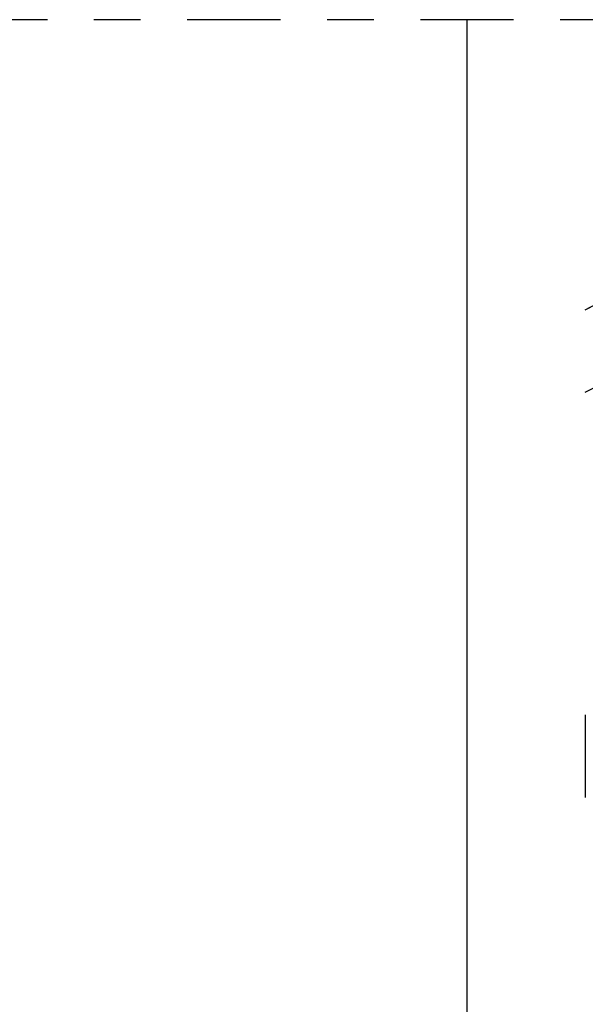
# Model space of a CAD drawing. Extents: x 33706 to 249013, y -74890 to 17912.
# Tile 233 of 256: x 130402.5 to 130403.71, y -22355.13 to -22353.02. Entities that reach past the tile are written whole.
import ezdxf

# ---------------------------------------------------------------- set-up
doc = ezdxf.new("R2010")
doc.units = 0
doc.header["$MEASUREMENT"] = 0
doc.linetypes.add('DASHDOT', pattern=[8.5, 4, -2, 0.5, -2])
for name, color, linetype in [('gaz', 1, 'Continuous'), ('LC-002-002-----0', 2, 'DASHDOT'), ('LC-007-002-----0', 1, 'Continuous'), ('LC-010-002-----0', 1, 'Continuous')]:
    doc.layers.add(name, color=color, linetype=linetype)

# ---------------------------------------------------------------- blocks, each defined once
blk = doc.blocks.new('kdk dn40 pn50')
at = {"layer": 'LC-002-002-----0', "color": 3}
blk.add_line((16.426, -29.82), (16.426, -33.36), dxfattribs=at)
for centre, start, end in [((-7.396, -56.233), 61.4552, 108.5761), ((-7.396, -56.233), 61.4552, 71.3276), ((-7.396, -59.773), 61.4552, 118.5448), ((-7.396, 13.973), 241.4552, 298.5448), ((-7.396, 13.973), 241.4552, 298.5448), ((-7.396, 10.433), 241.4552, 298.5448), ((-7.396, 10.433), 288.6724, 298.5448)]:
    blk.add_arc(centre, 49.853, start, end, dxfattribs=at)
at = {"layer": 'LC-007-002-----0'}
blk.add_line((21.5, -71), (21.5, 0), dxfattribs=at)
at = {"layer": 'LC-010-002-----0', "color": 2, "linetype": 'DASHDOT'}
blk.add_line((-120.5, 0), (120.5, 0), dxfattribs=at)

msp = doc.modelspace()

# ---------------------------------------------------------------- block references
at = {"layer": 'gaz', "linetype": 'Continuous', "xscale": -0.05, "yscale": 0.05}
msp.add_blockref('kdk dn40 pn50', (130404.5339, -22353.0192), dxfattribs=at)

doc.saveas('drawing.dxf')
